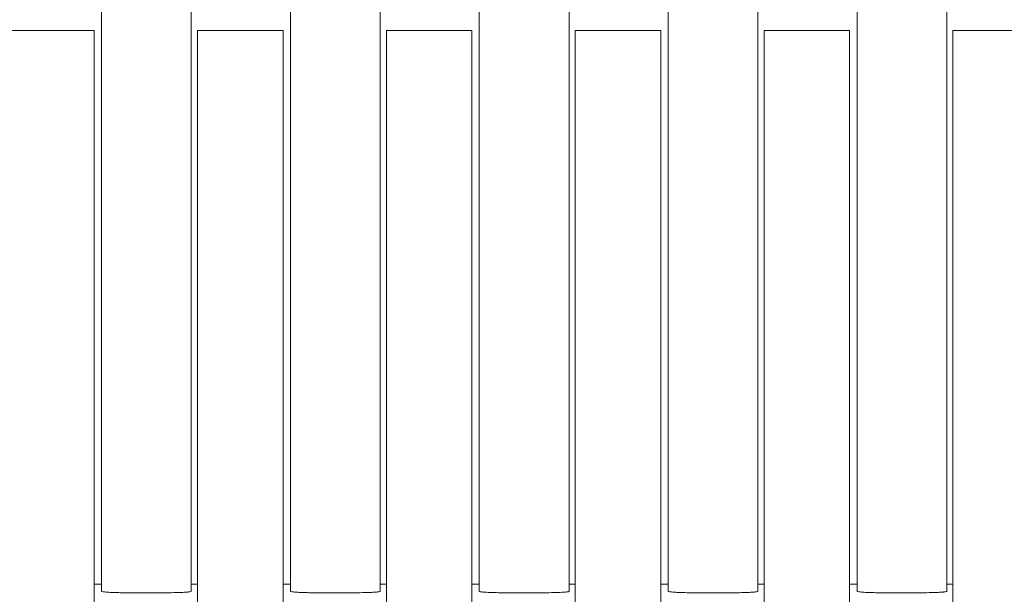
# Model space of a CAD drawing. Header units: centimetres. Extents: x -21 to 21, y -29.7 to 29.7.
# Tile 82 of 93: x 2.412 to 2.942, y 2.865 to 3.174. Entities that reach past the tile are written whole.
import ezdxf

# ---------------------------------------------------------------- set-up
doc = ezdxf.new("R2010")
doc.units = ezdxf.units.CM
doc.header["$MEASUREMENT"] = 0

msp = doc.modelspace()

# ---------------------------------------------------------------- linework, layer by layer
at = {"color": 8, "lineweight": 5}
msp.add_open_spline([(-21.00035, -29.70651), (-21.00035, -29.70651), (20.99965, -29.70651), (20.99965, -29.70651), (20.99965, -29.70651), (20.99965, 29.69349), (20.99965, 29.69349), (20.99965, 29.69349), (-21.00035, 29.69349), (-21.00035, 29.69349), (-21.00035, 29.69349), (-21.00035, -29.70651), (-21.00035, -29.70651)], degree=3, knots=[0, 0, 0, 0, 0.25, 0.25, 0.25, 0.5, 0.5, 0.5, 0.75, 0.75, 0.75, 1, 1, 1, 1], dxfattribs=at)
at = {"lineweight": 5}
for points in [[(2.45593, 2.86691), (2.45593, 2.86691), (2.45593, 3.27994), (2.45593, 3.27994)], [(2.50419, 2.86691), (2.50419, 2.86691), (2.50419, 3.27994), (2.50419, 3.27994)], [(2.55753, 2.86691), (2.55753, 2.86691), (2.55753, 3.27994), (2.55753, 3.27994)], [(2.60579, 2.86691), (2.60579, 2.86691), (2.60579, 3.27994), (2.60579, 3.27994)], [(2.65913, 2.86691), (2.65913, 2.86691), (2.65913, 3.27994), (2.65913, 3.27994)], [(2.70739, 3.27994), (2.70739, 3.27994), (2.70739, 2.86691), (2.70739, 2.86691)], [(2.76073, 2.86691), (2.76073, 2.86691), (2.76073, 3.27994), (2.76073, 3.27994)], [(2.80899, 2.86691), (2.80899, 2.86691), (2.80899, 3.27994), (2.80899, 3.27994)], [(2.86233, 2.86691), (2.86233, 2.86691), (2.86233, 3.27994), (2.86233, 3.27994)], [(2.91059, 2.86691), (2.91059, 2.86691), (2.91059, 3.27994), (2.91059, 3.27994)], [(2.40593, 3.16856), (2.40593, 3.16856), (2.45193, 3.16856), (2.45193, 3.16856)], [(2.45193, 2.81423), (2.45193, 2.81423), (2.45193, 3.16856), (2.45193, 3.16856)], [(2.50753, 3.16856), (2.50753, 3.16856), (2.55353, 3.16856), (2.55353, 3.16856)], [(2.50753, 3.16856), (2.50753, 3.16856), (2.50753, 2.81423), (2.50753, 2.81423)], [(2.55353, 2.81423), (2.55353, 2.81423), (2.55353, 3.16856), (2.55353, 3.16856)], [(2.60913, 3.16856), (2.60913, 3.16856), (2.65513, 3.16856), (2.65513, 3.16856)], [(2.60913, 3.16856), (2.60913, 3.16856), (2.60913, 2.81423), (2.60913, 2.81423)], [(2.65513, 2.81423), (2.65513, 2.81423), (2.65513, 3.16856), (2.65513, 3.16856)], [(2.71073, 3.16856), (2.71073, 3.16856), (2.75673, 3.16856), (2.75673, 3.16856)], [(2.71073, 3.16856), (2.71073, 3.16856), (2.71073, 2.81423), (2.71073, 2.81423)], [(2.75673, 2.81423), (2.75673, 2.81423), (2.75673, 3.16856), (2.75673, 3.16856)], [(2.81233, 3.16856), (2.81233, 3.16856), (2.85833, 3.16856), (2.85833, 3.16856)], [(2.81233, 3.16856), (2.81233, 3.16856), (2.81233, 2.81423), (2.81233, 2.81423)], [(2.85833, 2.81423), (2.85833, 2.81423), (2.85833, 3.16856), (2.85833, 3.16856)], [(2.91393, 3.16856), (2.91393, 3.16856), (2.95993, 3.16856), (2.95993, 3.16856)], [(2.91393, 3.16856), (2.91393, 3.16856), (2.91393, 2.81423), (2.91393, 2.81423)], [(2.45593, 2.87086), (2.45593, 2.87086), (2.45193, 2.87086), (2.45193, 2.87086)], [(2.50753, 2.87086), (2.50753, 2.87086), (2.50419, 2.87086), (2.50419, 2.87086)], [(2.55753, 2.87086), (2.55753, 2.87086), (2.55353, 2.87086), (2.55353, 2.87086)], [(2.60913, 2.87086), (2.60913, 2.87086), (2.60579, 2.87086), (2.60579, 2.87086)], [(2.65913, 2.87086), (2.65913, 2.87086), (2.65513, 2.87086), (2.65513, 2.87086)], [(2.71073, 2.87086), (2.71073, 2.87086), (2.70739, 2.87086), (2.70739, 2.87086)], [(2.76073, 2.87086), (2.76073, 2.87086), (2.75673, 2.87086), (2.75673, 2.87086)], [(2.81233, 2.87086), (2.81233, 2.87086), (2.80899, 2.87086), (2.80899, 2.87086)], [(2.86233, 2.87086), (2.86233, 2.87086), (2.85833, 2.87086), (2.85833, 2.87086)], [(2.91393, 2.87086), (2.91393, 2.87086), (2.91059, 2.87086), (2.91059, 2.87086)], [(2.4726, 2.86611), (2.47509, 2.86608), (2.47757, 2.86607), (2.48006, 2.86607)], [(2.48006, 2.86607), (2.48255, 2.86607), (2.48503, 2.86608), (2.48752, 2.86611)], [(2.5742, 2.86611), (2.57669, 2.86608), (2.57917, 2.86607), (2.58166, 2.86607)], [(2.58166, 2.86607), (2.58415, 2.86607), (2.58663, 2.86608), (2.58912, 2.86611)], [(2.67917, 2.86608), (2.68196, 2.86606), (2.68475, 2.86606), (2.68754, 2.86608)], [(2.68754, 2.86608), (2.69016, 2.8661), (2.69278, 2.86613), (2.6954, 2.86618)], [(2.7774, 2.86611), (2.77989, 2.86608), (2.78238, 2.86607), (2.78486, 2.86607)], [(2.78486, 2.86607), (2.78735, 2.86607), (2.78983, 2.86608), (2.79232, 2.86611)], [(2.879, 2.86611), (2.88149, 2.86608), (2.88398, 2.86607), (2.88646, 2.86607)], [(2.88646, 2.86607), (2.88895, 2.86607), (2.89143, 2.86608), (2.89392, 2.86611)]]:
    msp.add_open_spline(points, degree=3, dxfattribs=at)
for points, knots in [([(2.45612, 2.8668), (2.45607, 2.86682), (2.45603, 2.86683), (2.45598, 2.86686), (2.45595, 2.86687), (2.45593, 2.86689), (2.45593, 2.86691)], [0, 0, 0, 0, 0.5, 0.5, 0.5, 1, 1, 1, 1]), ([(2.46054, 2.86641), (2.45957, 2.86646), (2.4586, 2.86653), (2.45763, 2.8666), (2.45712, 2.86664), (2.45661, 2.86667), (2.45612, 2.8668)], [0, 0, 0, 0, 0.5, 0.5, 0.5, 1, 1, 1, 1]), ([(2.46588, 2.86623), (2.46538, 2.86624), (2.46488, 2.86625), (2.46439, 2.86627), (2.4631, 2.86631), (2.46182, 2.86635), (2.46054, 2.86641)], [0, 0, 0, 0, 0.5, 0.5, 0.5, 1, 1, 1, 1]), ([(2.4726, 2.86611), (2.47201, 2.86612), (2.47142, 2.86612), (2.47082, 2.86613), (2.46917, 2.86616), (2.46753, 2.86619), (2.46588, 2.86623)], [0, 0, 0, 0, 0.5, 0.5, 0.5, 1, 1, 1, 1]), ([(2.49958, 2.86641), (2.49876, 2.86638), (2.49794, 2.86634), (2.49712, 2.86631), (2.49392, 2.8662), (2.49072, 2.86615), (2.48752, 2.86611)], [0, 0, 0, 0, 0.5, 0.5, 0.5, 1, 1, 1, 1]), ([(2.50301, 2.86665), (2.50279, 2.86663), (2.50257, 2.86661), (2.50235, 2.86659), (2.50143, 2.86651), (2.50051, 2.86646), (2.49958, 2.86641)], [0, 0, 0, 0, 0.5, 0.5, 0.5, 1, 1, 1, 1]), ([(2.50419, 2.86691), (2.50419, 2.86688), (2.50415, 2.86686), (2.50412, 2.86684), (2.50403, 2.86681), (2.50396, 2.86679), (2.50389, 2.86678), (2.50362, 2.86672), (2.50331, 2.86668), (2.50301, 2.86665)], [0, 0, 0, 0, 0.333333, 0.333333, 0.333333, 0.666667, 0.666667, 0.666667, 1, 1, 1, 1]), ([(2.55772, 2.8668), (2.55767, 2.86682), (2.55763, 2.86683), (2.55758, 2.86686), (2.55755, 2.86687), (2.55753, 2.86689), (2.55753, 2.86691)], [0, 0, 0, 0, 0.5, 0.5, 0.5, 1, 1, 1, 1]), ([(2.56214, 2.86641), (2.56117, 2.86646), (2.5602, 2.86653), (2.55923, 2.8666), (2.55872, 2.86664), (2.55821, 2.86667), (2.55772, 2.8668)], [0, 0, 0, 0, 0.5, 0.5, 0.5, 1, 1, 1, 1]), ([(2.56748, 2.86623), (2.56698, 2.86624), (2.56648, 2.86625), (2.56599, 2.86627), (2.5647, 2.86631), (2.56342, 2.86635), (2.56214, 2.86641)], [0, 0, 0, 0, 0.5, 0.5, 0.5, 1, 1, 1, 1]), ([(2.5742, 2.86611), (2.57361, 2.86612), (2.57302, 2.86612), (2.57242, 2.86613), (2.57077, 2.86616), (2.56913, 2.86619), (2.56748, 2.86623)], [0, 0, 0, 0, 0.5, 0.5, 0.5, 1, 1, 1, 1]), ([(2.60118, 2.86641), (2.60036, 2.86638), (2.59954, 2.86634), (2.59872, 2.86631), (2.59552, 2.8662), (2.59232, 2.86615), (2.58912, 2.86611)], [0, 0, 0, 0, 0.5, 0.5, 0.5, 1, 1, 1, 1]), ([(2.60461, 2.86665), (2.60439, 2.86663), (2.60417, 2.86661), (2.60395, 2.86659), (2.60303, 2.86651), (2.60211, 2.86646), (2.60118, 2.86641)], [0, 0, 0, 0, 0.5, 0.5, 0.5, 1, 1, 1, 1]), ([(2.60579, 2.86691), (2.60579, 2.86688), (2.60575, 2.86686), (2.60572, 2.86684), (2.60563, 2.86681), (2.60556, 2.86679), (2.60549, 2.86678), (2.60522, 2.86672), (2.60491, 2.86668), (2.60461, 2.86665)], [0, 0, 0, 0, 0.333333, 0.333333, 0.333333, 0.666667, 0.666667, 0.666667, 1, 1, 1, 1]), ([(2.65926, 2.86682), (2.65922, 2.86684), (2.65919, 2.86685), (2.65916, 2.86687), (2.65915, 2.86688), (2.65913, 2.86689), (2.65913, 2.86691)], [0, 0, 0, 0, 0.5, 0.5, 0.5, 1, 1, 1, 1]), ([(2.66484, 2.86637), (2.66358, 2.86642), (2.66231, 2.86647), (2.66106, 2.86658), (2.66067, 2.86661), (2.66028, 2.86665), (2.6599, 2.8667), (2.65968, 2.86673), (2.65946, 2.86675), (2.65926, 2.86682)], [0, 0, 0, 0, 0.333333, 0.333333, 0.333333, 0.666667, 0.666667, 0.666667, 1, 1, 1, 1]), ([(2.67128, 2.86618), (2.67069, 2.86619), (2.6701, 2.8662), (2.6695, 2.86622), (2.66795, 2.86626), (2.6664, 2.8663), (2.66484, 2.86637)], [0, 0, 0, 0, 0.5, 0.5, 0.5, 1, 1, 1, 1]), ([(2.67917, 2.86608), (2.67848, 2.86608), (2.6778, 2.86609), (2.67711, 2.8661), (2.67517, 2.86611), (2.67323, 2.86614), (2.67128, 2.86618)], [0, 0, 0, 0, 0.5, 0.5, 0.5, 1, 1, 1, 1]), ([(2.70175, 2.86637), (2.70129, 2.86635), (2.70082, 2.86633), (2.70035, 2.86632), (2.6987, 2.86626), (2.69705, 2.86622), (2.6954, 2.86618)], [0, 0, 0, 0, 0.5, 0.5, 0.5, 1, 1, 1, 1]), ([(2.70594, 2.86662), (2.70567, 2.8666), (2.70541, 2.86658), (2.70514, 2.86655), (2.70401, 2.86647), (2.70288, 2.86642), (2.70175, 2.86637)], [0, 0, 0, 0, 0.5, 0.5, 0.5, 1, 1, 1, 1]), ([(2.70739, 2.86691), (2.70739, 2.86687), (2.70734, 2.86685), (2.7073, 2.86684), (2.70719, 2.8668), (2.70711, 2.86678), (2.70703, 2.86676), (2.70669, 2.8667), (2.7063, 2.86666), (2.70594, 2.86662)], [0, 0, 0, 0, 0.333333, 0.333333, 0.333333, 0.666667, 0.666667, 0.666667, 1, 1, 1, 1]), ([(2.76092, 2.8668), (2.76087, 2.86682), (2.76083, 2.86683), (2.76078, 2.86686), (2.76075, 2.86687), (2.76073, 2.86689), (2.76073, 2.86691)], [0, 0, 0, 0, 0.5, 0.5, 0.5, 1, 1, 1, 1]), ([(2.76534, 2.86641), (2.76437, 2.86646), (2.7634, 2.86653), (2.76243, 2.8666), (2.76192, 2.86664), (2.76141, 2.86667), (2.76092, 2.8668)], [0, 0, 0, 0, 0.5, 0.5, 0.5, 1, 1, 1, 1]), ([(2.7774, 2.86611), (2.77624, 2.86612), (2.77507, 2.86614), (2.7739, 2.86616), (2.77105, 2.86621), (2.76819, 2.86628), (2.76534, 2.86641)], [0, 0, 0, 0, 0.5, 0.5, 0.5, 1, 1, 1, 1]), ([(2.79904, 2.86623), (2.79852, 2.86622), (2.79799, 2.8662), (2.79747, 2.86619), (2.79575, 2.86615), (2.79403, 2.86613), (2.79232, 2.86611)], [0, 0, 0, 0, 0.5, 0.5, 0.5, 1, 1, 1, 1]), ([(2.80438, 2.86641), (2.80399, 2.8664), (2.8036, 2.86638), (2.80321, 2.86636), (2.80182, 2.86631), (2.80043, 2.86626), (2.79904, 2.86623)], [0, 0, 0, 0, 0.5, 0.5, 0.5, 1, 1, 1, 1]), ([(2.80781, 2.86665), (2.80759, 2.86663), (2.80737, 2.86661), (2.80715, 2.86659), (2.80623, 2.86651), (2.80531, 2.86646), (2.80438, 2.86641)], [0, 0, 0, 0, 0.5, 0.5, 0.5, 1, 1, 1, 1]), ([(2.80899, 2.86691), (2.80899, 2.86688), (2.80895, 2.86686), (2.80892, 2.86684), (2.80883, 2.86681), (2.80876, 2.86679), (2.80869, 2.86678), (2.80842, 2.86672), (2.80811, 2.86668), (2.80781, 2.86665)], [0, 0, 0, 0, 0.333333, 0.333333, 0.333333, 0.666667, 0.666667, 0.666667, 1, 1, 1, 1]), ([(2.86252, 2.8668), (2.86247, 2.86682), (2.86243, 2.86683), (2.86238, 2.86686), (2.86235, 2.86687), (2.86233, 2.86689), (2.86233, 2.86691)], [0, 0, 0, 0, 0.5, 0.5, 0.5, 1, 1, 1, 1]), ([(2.86694, 2.86641), (2.86597, 2.86646), (2.865, 2.86653), (2.86403, 2.8666), (2.86352, 2.86664), (2.86301, 2.86667), (2.86252, 2.8668)], [0, 0, 0, 0, 0.5, 0.5, 0.5, 1, 1, 1, 1]), ([(2.87228, 2.86623), (2.87178, 2.86624), (2.87128, 2.86625), (2.87079, 2.86627), (2.8695, 2.86631), (2.86822, 2.86635), (2.86694, 2.86641)], [0, 0, 0, 0, 0.5, 0.5, 0.5, 1, 1, 1, 1]), ([(2.879, 2.86611), (2.87841, 2.86612), (2.87782, 2.86612), (2.87723, 2.86613), (2.87558, 2.86616), (2.87393, 2.86619), (2.87228, 2.86623)], [0, 0, 0, 0, 0.5, 0.5, 0.5, 1, 1, 1, 1]), ([(2.90598, 2.86641), (2.90516, 2.86638), (2.90434, 2.86634), (2.90352, 2.86631), (2.90032, 2.8662), (2.89712, 2.86615), (2.89392, 2.86611)], [0, 0, 0, 0, 0.5, 0.5, 0.5, 1, 1, 1, 1]), ([(2.90941, 2.86665), (2.90919, 2.86663), (2.90897, 2.86661), (2.90875, 2.86659), (2.90783, 2.86651), (2.90691, 2.86646), (2.90598, 2.86641)], [0, 0, 0, 0, 0.5, 0.5, 0.5, 1, 1, 1, 1]), ([(2.91059, 2.86691), (2.91059, 2.86688), (2.91055, 2.86686), (2.91052, 2.86684), (2.91043, 2.86681), (2.91036, 2.86679), (2.91029, 2.86678), (2.91002, 2.86672), (2.90971, 2.86668), (2.90941, 2.86665)], [0, 0, 0, 0, 0.333333, 0.333333, 0.333333, 0.666667, 0.666667, 0.666667, 1, 1, 1, 1])]:
    msp.add_open_spline(points, degree=3, knots=knots, dxfattribs=at)

doc.saveas('drawing.dxf')
